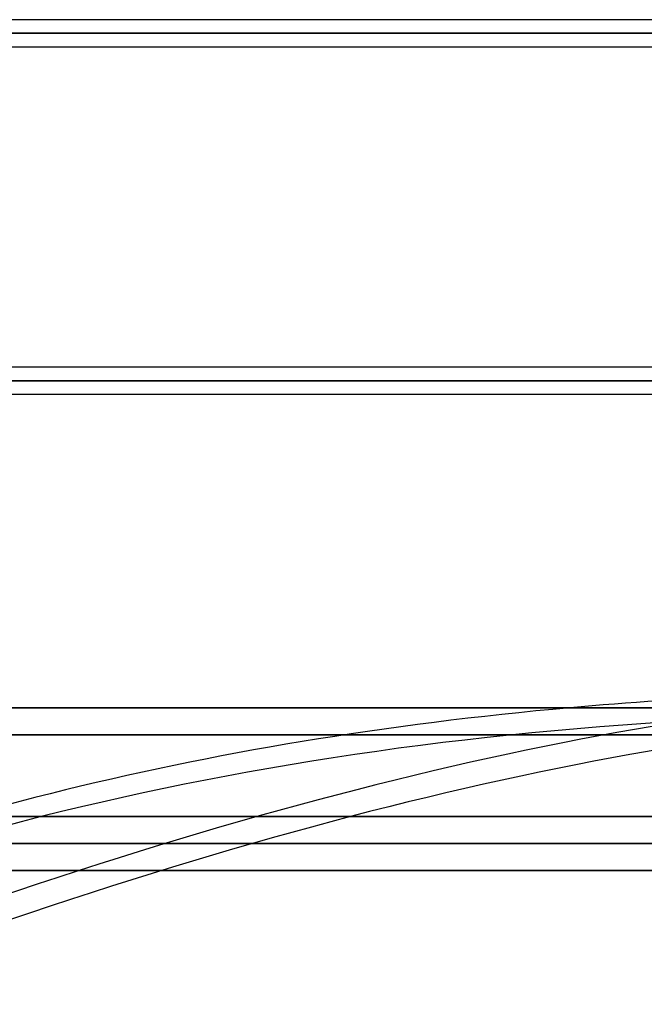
# Model space of a CAD drawing. Header units: millimetres. Extents: x -156 to 156, y -52 to 132.
# Tile 57 of 79: x 40 to 63, y -11 to 25. Entities that reach past the tile are written whole.
import ezdxf

# ---------------------------------------------------------------- set-up
doc = ezdxf.new("R2010")
doc.units = ezdxf.units.MM
doc.layers.add('MAIN-1', color=7, linetype='Continuous')

msp = doc.modelspace()

# ---------------------------------------------------------------- linework, layer by layer
at = {"layer": 'MAIN-1'}
for p, q in [((75.632, 25.35), (-75.632, 25.35)), ((75.632, 25.35), (-75.632, 25.35)), ((-76.102, 24.85), (76.102, 24.85)), ((76.102, 24.85), (-76.102, 24.85)), ((-75.441, 24.85), (75.441, 24.85)), ((75.441, 24.85), (27.697, 24.85)), ((-75.632, 24.35), (75.632, 24.35)), ((-75.632, 24.35), (75.632, 24.35)), ((75.632, 12.55), (-75.632, 12.55)), ((75.632, 12.55), (-75.632, 12.55)), ((-76.102, 12.05), (76.102, 12.05)), ((76.102, 12.05), (-76.102, 12.05)), ((75.441, 12.05), (-75.441, 12.05)), ((-75.441, 12.05), (75.441, 12.05)), ((-75.632, 11.55), (75.632, 11.55)), ((-75.632, 11.55), (75.632, 11.55)), ((-136, 0), (136, 0)), ((-104, 0), (104, 0)), ((104, 0), (-104, 0)), ((-136, 0), (136, 0)), ((-135, -1), (135, -1)), ((-135, -1), (135, -1)), ((105, -1), (-105, -1)), ((-105, -1), (105, -1)), ((0, -4), (100, -4)), ((100, -4), (0, -4)), ((0, -5), (101, -5)), ((101, -5), (0, -5)), ((136, -6), (-136, -6)), ((-136, -6), (136, -6)), ((-135, -6), (135, -6)), ((135, -6), (-135, -6))]:
    msp.add_line(p, q, dxfattribs=at)
for centre, major_axis, ratio, start_param, end_param in [((9.053, -60.551), (-89.659, -52.7), 0.345492, -2.610203, -2.04415), ((99.652, -60.551), (-101.474, 22.782), 0.559017, -1.188892, -1.051195), ((99.47, -61.36), (101.474, -22.782), 0.559017, 1.952701, 2.518754), ((99.652, -60.551), (-101.474, 22.782), 0.559017, -1.051195, -0.622838), ((9.529, -61.36), (89.659, 52.7), 0.345492, 0.53139, 1.097443), ((-17.871, -22.595), (-109.832, -64.558), 0.345492, 1.814456, 2.389916), ((-17.396, -23.405), (109.832, 64.558), 0.345492, -1.327136, -0.751677)]:
    msp.add_ellipse(centre, major_axis=major_axis, ratio=ratio, start_param=start_param, end_param=end_param, dxfattribs=at)

doc.saveas('drawing.dxf')
